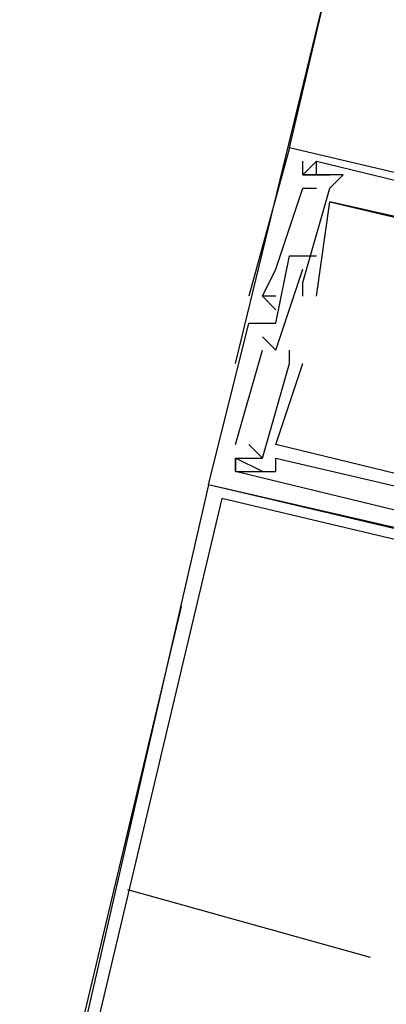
# Model space of a CAD drawing. Header units: feet. Extents: x -79 to 198, y -22 to 181.
# Tile 144 of 203: x 117.293 to 117.656, y 75.784 to 76.758. Entities that reach past the tile are written whole.
import ezdxf

# ---------------------------------------------------------------- set-up
doc = ezdxf.new("R2010")
doc.units = ezdxf.units.FT
doc.layers.add('A-LINEA', color=7, linetype='CONTINUOUS')

msp = doc.modelspace()

# ---------------------------------------------------------------- linework, layer by layer
at = {"layer": 'A-LINEA'}
for p, q in [((117.56, 76.6311), (119.2, 83.5778)), ((117.5067, 76.4178), (117.6267, 76.9111)), ((117.56, 76.6311), (117.56, 76.6311)), ((117.56, 76.6311), (117.56, 76.6311)), ((117.56, 76.6311), (117.56, 76.6311)), ((117.5867, 76.6178), (117.5867, 76.6178)), ((117.5867, 76.6178), (117.5867, 76.6178)), ((117.5867, 76.6178), (117.5867, 76.6178)), ((117.5867, 76.6178), (117.5867, 76.6178)), ((117.5867, 76.6178), (117.5867, 76.6178)), ((117.5867, 76.6178), (117.5867, 76.6178)), ((117.5733, 76.6044), (117.5733, 76.6044)), ((117.5733, 76.6044), (117.5733, 76.6044)), ((117.5733, 76.6044), (117.5733, 76.6044)), ((117.5733, 76.6044), (117.5733, 76.6044)), ((117.5733, 76.6044), (117.5733, 76.6044)), ((117.5733, 76.6044), (117.5733, 76.6044)), ((117.5867, 76.6044), (117.5867, 76.6044)), ((117.5867, 76.6044), (117.5867, 76.6044)), ((117.5867, 76.6044), (117.5867, 76.6044)), ((117.5867, 76.6044), (117.5867, 76.6044)), ((117.5867, 76.6044), (117.5867, 76.6044)), ((117.5867, 76.6044), (117.5867, 76.6044)), ((117.6, 76.6044), (117.6, 76.6044)), ((117.6, 76.6044), (117.6, 76.6044)), ((117.6, 76.6044), (117.6, 76.6044)), ((117.6133, 76.6044), (117.6133, 76.6044)), ((117.6133, 76.6044), (117.6133, 76.6044)), ((117.6133, 76.6044), (117.6133, 76.6044)), ((117.5733, 76.5911), (117.5733, 76.5911)), ((117.5733, 76.5911), (117.5733, 76.5911)), ((117.5733, 76.5911), (117.5733, 76.5911)), ((117.5867, 76.5911), (117.5867, 76.5911)), ((117.5867, 76.5911), (117.5867, 76.5911)), ((117.5867, 76.5911), (117.5867, 76.5911)), ((117.6, 76.5911), (117.6, 76.5911)), ((117.6, 76.5911), (117.6, 76.5911)), ((117.6, 76.5911), (117.6, 76.5911)), ((117.6, 76.5911), (117.6, 76.5911)), ((117.6, 76.5911), (117.6, 76.5911)), ((117.6, 76.5911), (117.6, 76.5911)), ((117.6, 76.5778), (117.6, 76.5778)), ((117.6, 76.5778), (117.6, 76.5778)), ((117.6, 76.5778), (117.6, 76.5778)), ((117.6, 76.5778), (117.6, 76.5778)), ((117.6, 76.5778), (117.6, 76.5778)), ((117.6, 76.5778), (117.6, 76.5778)), ((117.56, 76.5244), (117.56, 76.5244)), ((117.56, 76.5244), (117.56, 76.5244)), ((117.56, 76.5244), (117.56, 76.5244)), ((117.5733, 76.5244), (117.5733, 76.5244)), ((117.5733, 76.5244), (117.5733, 76.5244)), ((117.5733, 76.5244), (117.5733, 76.5244)), ((117.5733, 76.5244), (117.5733, 76.5244)), ((117.5733, 76.5244), (117.5733, 76.5244)), ((117.5733, 76.5244), (117.5733, 76.5244)), ((117.5867, 76.5244), (117.5867, 76.5244)), ((117.5867, 76.5244), (117.5867, 76.5244)), ((117.5867, 76.5244), (117.5867, 76.5244)), ((117.5467, 76.5111), (117.5467, 76.5111)), ((117.5467, 76.5111), (117.5467, 76.5111)), ((117.5467, 76.5111), (117.5467, 76.5111)), ((117.5733, 76.5111), (117.5733, 76.5111)), ((117.5733, 76.5111), (117.5733, 76.5111)), ((117.5733, 76.5111), (117.5733, 76.5111)), ((117.5733, 76.4978), (117.5733, 76.4978)), ((117.5733, 76.4978), (117.5733, 76.4978)), ((117.5733, 76.4978), (117.5733, 76.4978)), ((117.52, 76.4844), (117.52, 76.4844)), ((117.52, 76.4844), (117.52, 76.4844)), ((117.52, 76.4844), (117.52, 76.4844)), ((117.5333, 76.4844), (117.5467, 76.4711)), ((117.5333, 76.4844), (117.5333, 76.4844)), ((117.5333, 76.4844), (117.5333, 76.4844)), ((117.5333, 76.4844), (117.5467, 76.4711)), ((117.5333, 76.4844), (117.5333, 76.4844)), ((117.5333, 76.4844), (117.5333, 76.4844)), ((117.5333, 76.4844), (117.5467, 76.4711)), ((117.5333, 76.4844), (117.5333, 76.4844)), ((117.5333, 76.4844), (117.5333, 76.4844)), ((117.5467, 76.4844), (117.5467, 76.4844)), ((117.5467, 76.4844), (117.5467, 76.4844)), ((117.5467, 76.4844), (117.5467, 76.4844)), ((117.5733, 76.4844), (117.5733, 76.4844)), ((117.5733, 76.4844), (117.5733, 76.4844)), ((117.5733, 76.4844), (117.5733, 76.4844)), ((117.5867, 76.4844), (117.5867, 76.4844)), ((117.5867, 76.4844), (117.5867, 76.4844)), ((117.5867, 76.4844), (117.5867, 76.4844)), ((117.5467, 76.4711), (117.5467, 76.4711)), ((117.5467, 76.4711), (117.5467, 76.4711)), ((117.5467, 76.4711), (117.5467, 76.4711)), ((117.52, 76.4578), (117.52, 76.4578)), ((117.52, 76.4578), (117.52, 76.4578)), ((117.52, 76.4578), (117.52, 76.4578)), ((117.5467, 76.4578), (117.5467, 76.4578)), ((117.5467, 76.4578), (117.5467, 76.4578)), ((117.5467, 76.4578), (117.5467, 76.4578)), ((117.5333, 76.4444), (117.5333, 76.4444)), ((117.5333, 76.4444), (117.5333, 76.4444)), ((117.5333, 76.4444), (117.5333, 76.4444)), ((117.5067, 76.3378), (117.5333, 76.4311)), ((117.5067, 76.3378), (117.5333, 76.4311)), ((117.5067, 76.3378), (117.5333, 76.4311)), ((117.5333, 76.4311), (117.5333, 76.4311)), ((117.5333, 76.4311), (117.5333, 76.4311)), ((117.5333, 76.4311), (117.5333, 76.4311)), ((117.5467, 76.4311), (117.5467, 76.4311)), ((117.5467, 76.4311), (117.5467, 76.4311)), ((117.5467, 76.4311), (117.5467, 76.4311)), ((117.56, 76.4311), (117.56, 76.4311)), ((117.56, 76.4311), (117.56, 76.4311)), ((117.56, 76.4311), (117.56, 76.4311)), ((117.56, 76.4178), (117.56, 76.4178)), ((117.56, 76.4178), (117.56, 76.4178)), ((117.56, 76.4178), (117.56, 76.4178)), ((117.5733, 76.4178), (117.5733, 76.4178)), ((117.5733, 76.4178), (117.5733, 76.4178)), ((117.5733, 76.4178), (117.5733, 76.4178)), ((117.5067, 76.3378), (117.5067, 76.3378)), ((117.5067, 76.3378), (117.5067, 76.3378)), ((117.5067, 76.3378), (117.5067, 76.3378)), ((117.52, 76.3378), (117.52, 76.3378)), ((117.52, 76.3378), (117.52, 76.3378)), ((117.52, 76.3378), (117.52, 76.3378)), ((117.5467, 76.3378), (117.5467, 76.3378)), ((117.5467, 76.3378), (117.5467, 76.3378)), ((117.5467, 76.3378), (117.5467, 76.3378)), ((117.5067, 76.3244), (117.5067, 76.3244)), ((117.5067, 76.3244), (117.5067, 76.3244)), ((117.5067, 76.3244), (117.5067, 76.3244)), ((117.5067, 76.3244), (117.5067, 76.3244)), ((117.5067, 76.3244), (117.5067, 76.3244)), ((117.5067, 76.3244), (117.5067, 76.3244)), ((117.5333, 76.3244), (117.5333, 76.3244)), ((117.5333, 76.3244), (117.5333, 76.3244)), ((117.5333, 76.3244), (117.5333, 76.3244)), ((117.5333, 76.3244), (117.5333, 76.3244)), ((117.5333, 76.3244), (117.5333, 76.3244)), ((117.5333, 76.3244), (117.5333, 76.3244)), ((117.5467, 76.3244), (117.5467, 76.3244)), ((117.5467, 76.3244), (117.5467, 76.3244)), ((117.5467, 76.3244), (117.5467, 76.3244)), ((117.5067, 76.3111), (117.5067, 76.3111)), ((117.5067, 76.3111), (117.5067, 76.3111)), ((117.5067, 76.3111), (117.5067, 76.3111)), ((117.5067, 76.3111), (117.5067, 76.3111)), ((117.5067, 76.3111), (117.5067, 76.3111)), ((117.5067, 76.3111), (117.5067, 76.3111)), ((117.52, 76.3111), (117.52, 76.3111)), ((117.52, 76.3111), (117.52, 76.3111)), ((117.52, 76.3111), (117.52, 76.3111)), ((117.5333, 76.3111), (117.5333, 76.3111)), ((117.5333, 76.3111), (117.5333, 76.3111)), ((117.5333, 76.3111), (117.5333, 76.3111)), ((117.5467, 76.3111), (117.5467, 76.3111)), ((117.5467, 76.3111), (117.5467, 76.3111)), ((117.5467, 76.3111), (117.5467, 76.3111)), ((117.48, 76.2978), (117.48, 76.2978)), ((117.48, 76.2978), (117.48, 76.2978)), ((117.48, 76.2978), (117.48, 76.2978)), ((117.4, 75.8978), (117.64, 75.8311))]:
    msp.add_line(p, q, dxfattribs=at)
for points in [[(118.2267, 76.4711), (118.24, 76.4711), (117.56, 76.6311), (117.52, 76.4844)], [(118.2267, 76.4711), (118.24, 76.4711), (117.56, 76.6311), (117.52, 76.4844)], [(118.2267, 76.4711), (118.24, 76.4711), (117.56, 76.6311), (117.52, 76.4844)], [(117.5733, 76.4844), (117.5733, 76.4978), (117.6, 76.5911), (117.6133, 76.6044), (117.5867, 76.6044), (117.5867, 76.6178), (117.5733, 76.6044), (117.6, 76.6044)], [(117.5867, 76.6044), (117.5733, 76.6044), (117.5733, 76.6178)], [(117.5733, 76.4844), (117.5733, 76.4978), (117.6, 76.5911), (117.6133, 76.6044), (117.5867, 76.6044), (117.5867, 76.6178), (117.5733, 76.6044), (117.6, 76.6044)], [(117.5867, 76.6044), (117.5733, 76.6044), (117.5733, 76.6178)], [(117.5733, 76.4844), (117.5733, 76.4978), (117.6, 76.5911), (117.6133, 76.6044), (117.5867, 76.6044), (117.5867, 76.6178), (117.5733, 76.6044), (117.6, 76.6044)], [(117.5867, 76.6044), (117.5733, 76.6044), (117.5733, 76.6178)], [(117.5867, 76.6178), (118.0267, 76.5111), (118.0267, 76.4978), (118.0133, 76.4978), (118.0133, 76.4844), (118.0267, 76.4844), (118.04, 76.5111), (118.12, 76.4978)], [(117.5867, 76.6178), (118.0267, 76.5111), (118.0267, 76.4978), (118.0133, 76.4978), (118.0133, 76.4844), (118.0267, 76.4844), (118.04, 76.5111), (118.12, 76.4978)], [(117.5867, 76.6178), (118.0267, 76.5111), (118.0267, 76.4978), (118.0133, 76.4978), (118.0133, 76.4844), (118.0267, 76.4844), (118.04, 76.5111), (118.12, 76.4978)], [(117.5467, 76.4844), (117.5333, 76.4844), (117.5467, 76.5111), (117.5733, 76.5911), (117.5867, 76.5911)], [(117.5467, 76.4844), (117.5333, 76.4844), (117.5467, 76.5111), (117.5733, 76.5911), (117.5867, 76.5911)], [(117.5467, 76.4844), (117.5333, 76.4844), (117.5467, 76.5111), (117.5733, 76.5911), (117.5867, 76.5911)], [(117.5867, 76.4844), (117.6, 76.5778), (118.1067, 76.4578), (118.08, 76.3778)], [(117.5867, 76.4844), (117.6, 76.5778), (118.1067, 76.4578), (118.08, 76.3778)], [(117.5867, 76.4844), (117.6, 76.5778), (118.1067, 76.4578), (118.08, 76.3778)], [(118.12, 76.4844), (118.1067, 76.4711), (118.0133, 76.4844), (118.0133, 76.4978), (118.0267, 76.4978), (118.0133, 76.5111), (118.0133, 76.4844), (117.6, 76.5778)], [(118.12, 76.4844), (118.1067, 76.4711), (118.0133, 76.4844), (118.0133, 76.4978), (118.0267, 76.4978), (118.0133, 76.5111), (118.0133, 76.4844), (117.6, 76.5778)], [(118.12, 76.4844), (118.1067, 76.4711), (118.0133, 76.4844), (118.0133, 76.4978), (118.0267, 76.4978), (118.0133, 76.5111), (118.0133, 76.4844), (117.6, 76.5778)], [(118.1467, 76.1511), (118.16, 76.1511), (118.16, 76.1378), (117.48, 76.2978), (117.52, 76.4578), (117.5467, 76.4578), (117.56, 76.5244), (117.5733, 76.5244), (117.5867, 76.5244)], [(118.1467, 76.1511), (118.16, 76.1511), (118.16, 76.1378), (117.48, 76.2978), (117.52, 76.4578), (117.5467, 76.4578), (117.56, 76.5244), (117.5733, 76.5244), (117.5867, 76.5244)], [(118.1467, 76.1511), (118.16, 76.1511), (118.16, 76.1378), (117.48, 76.2978), (117.52, 76.4578), (117.5467, 76.4578), (117.56, 76.5244), (117.5733, 76.5244), (117.5867, 76.5244)], [(117.5333, 76.4444), (117.5467, 76.4311), (117.5733, 76.5111)], [(117.5333, 76.4444), (117.5467, 76.4311), (117.5733, 76.5111)], [(117.5333, 76.4444), (117.5467, 76.4311), (117.5733, 76.5111)], [(117.5333, 76.3244), (117.56, 76.4178), (117.56, 76.4311)], [(117.5333, 76.3244), (117.56, 76.4178), (117.56, 76.4311)], [(117.5333, 76.3244), (117.56, 76.4178), (117.56, 76.4311)], [(118.08, 76.2978), (118.0667, 76.3111), (118.0667, 76.3111), (118.04, 76.2178), (117.5467, 76.3378), (117.5733, 76.4178)], [(118.08, 76.2978), (118.0667, 76.3111), (118.0667, 76.3111), (118.04, 76.2178), (117.5467, 76.3378), (117.5733, 76.4178)], [(118.08, 76.2978), (118.0667, 76.3111), (118.0667, 76.3111), (118.04, 76.2178), (117.5467, 76.3378), (117.5733, 76.4178)], [(117.9467, 76.2044), (117.5067, 76.3111), (117.5067, 76.3244), (117.5333, 76.3244), (117.52, 76.3378)], [(117.9467, 76.2044), (117.5067, 76.3111), (117.5067, 76.3244), (117.5333, 76.3244), (117.52, 76.3378)], [(117.9467, 76.2044), (117.5067, 76.3111), (117.5067, 76.3244), (117.5333, 76.3244), (117.52, 76.3378)], [(117.5333, 76.3111), (117.5067, 76.3244), (117.5067, 76.3111), (117.52, 76.3111), (117.5467, 76.3111), (117.5467, 76.3244), (117.9467, 76.2311), (117.9467, 76.2178), (117.96, 76.2178), (117.9467, 76.2178), (117.96, 76.2311), (118.0533, 76.2044)], [(117.5333, 76.3111), (117.5067, 76.3244), (117.5067, 76.3111), (117.52, 76.3111), (117.5467, 76.3111), (117.5467, 76.3244), (117.9467, 76.2311), (117.9467, 76.2178), (117.96, 76.2178), (117.9467, 76.2178), (117.96, 76.2311), (118.0533, 76.2044)], [(117.5333, 76.3111), (117.5067, 76.3244), (117.5067, 76.3111), (117.52, 76.3111), (117.5467, 76.3111), (117.5467, 76.3244), (117.9467, 76.2311), (117.9467, 76.2178), (117.96, 76.2178), (117.9467, 76.2178), (117.96, 76.2311), (118.0533, 76.2044)], [(117.2933, 75.4844), (118.1067, 75.2978), (118.2933, 76.1111), (117.48, 76.2978), (117.2933, 75.4844)], [(117.3067, 75.4978), (118.0933, 75.3111), (118.28, 76.0978), (117.4933, 76.2844), (117.3067, 75.4978)], [(117.32, 75.6178), (117.3867, 75.8978), (117.4533, 76.1778)]]:
    msp.add_lwpolyline(points, dxfattribs=at)

doc.saveas('drawing.dxf')
